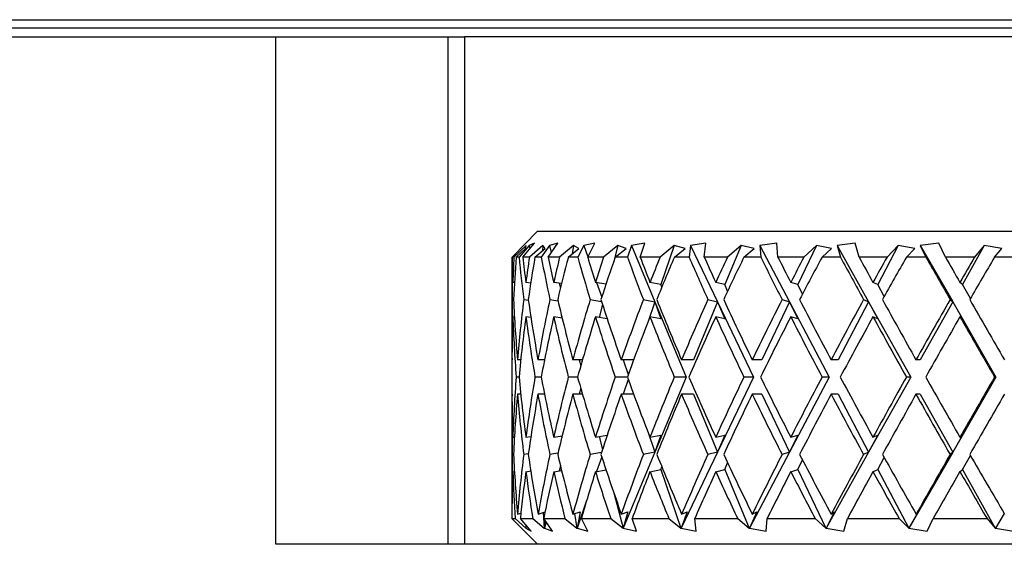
# Model space of a CAD drawing. Header units: inches. Extents: x 2.6 to 39.6, y 3.9 to 32.3.
# Tile 31 of 74: x 14.8 to 15.4, y 18.9 to 19.2. Entities that reach past the tile are written whole.
import ezdxf

# ---------------------------------------------------------------- set-up
doc = ezdxf.new("R2010")
doc.units = ezdxf.units.IN
doc.header["$MEASUREMENT"] = 0

msp = doc.modelspace()

# ---------------------------------------------------------------- linework, layer by layer
at = {"color": 7, "linetype": 'Continuous', "lineweight": 25}
for p, q in [((13.90749, 19.20783), (16.90749, 19.20783)), ((16.57171, 19.20283), (14.24326, 19.20283)), ((14.31249, 19.19783), (14.96374, 19.19783)), ((14.96374, 18.90283), (14.96374, 19.19783)), ((14.96374, 19.19783), (15.06374, 19.19783)), ((15.06374, 19.19783), (15.06374, 18.90283)), ((15.06374, 19.19783), (15.07342, 19.19783)), ((15.07342, 19.19783), (15.07342, 18.90283)), ((15.74155, 19.19783), (15.07342, 19.19783)), ((15.11599, 19.08483), (15.10854, 19.07738)), ((15.11599, 19.08483), (15.69899, 19.08483)), ((15.10116, 19.06983), (15.10914, 19.07795)), ((15.10938, 19.07656), (15.10221, 19.06983)), ((15.10347, 19.06983), (15.10893, 19.07482)), ((15.11105, 19.07656), (15.10517, 19.06983)), ((15.1073, 19.06983), (15.1142, 19.07795)), ((15.10914, 19.07795), (15.10778, 19.07656)), ((15.10893, 19.07482), (15.10938, 19.07656)), ((15.1142, 19.07795), (15.11105, 19.07656)), ((15.11105, 19.07656), (15.11138, 19.07463)), ((15.119, 19.07656), (15.11122, 19.06983)), ((15.11443, 19.06983), (15.12034, 19.07482)), ((15.12285, 19.07656), (15.11805, 19.06983)), ((15.119, 19.07656), (15.11877, 19.0735)), ((15.12034, 19.07482), (15.119, 19.07656)), ((15.12208, 19.06983), (15.12769, 19.07795)), ((15.12769, 19.07795), (15.12285, 19.07656)), ((15.12285, 19.07656), (15.12391, 19.07248)), ((15.13691, 19.07656), (15.12875, 19.06983)), ((15.13381, 19.06983), (15.14, 19.07482)), ((15.13691, 19.07656), (15.13608, 19.07166)), ((15.14, 19.07482), (15.13691, 19.07656)), ((15.14284, 19.07656), (15.13925, 19.06983)), ((15.14923, 19.07795), (15.14284, 19.07656)), ((15.14284, 19.07656), (15.14512, 19.06993)), ((15.14507, 19.06983), (15.14923, 19.07795)), ((15.16261, 19.07656), (15.15431, 19.06983)), ((15.16261, 19.07656), (15.16024, 19.06743)), ((15.16107, 19.06983), (15.16736, 19.07482)), ((15.16736, 19.07482), (15.16261, 19.07656)), ((15.17045, 19.07656), (15.16817, 19.06983)), ((15.1782, 19.07795), (15.17045, 19.07656)), ((15.17045, 19.07656), (15.18411, 19.04379)), ((15.1756, 19.06983), (15.1782, 19.07795)), ((15.19536, 19.07656), (15.18714, 19.06983)), ((15.19536, 19.07656), (15.18756, 19.05386)), ((15.20163, 19.07482), (15.19536, 19.07656)), ((15.19542, 19.06983), (15.20163, 19.07482)), ((15.20487, 19.07656), (15.20398, 19.06983)), ((15.21377, 19.07795), (15.20487, 19.07656)), ((15.20487, 19.07656), (15.22055, 19.04379)), ((15.21281, 19.06983), (15.21377, 19.07795)), ((15.2342, 19.07656), (15.22474, 19.05386)), ((15.2342, 19.07656), (15.22632, 19.06983)), ((15.24182, 19.07482), (15.2342, 19.07656)), ((15.23587, 19.06983), (15.24182, 19.07482)), ((15.25491, 19.07795), (15.24512, 19.07656)), ((15.24512, 19.07656), (15.24564, 19.06983)), ((15.24512, 19.07656), (15.26236, 19.04379)), ((15.25562, 19.06983), (15.25491, 19.07795)), ((15.27804, 19.07656), (15.26718, 19.05386)), ((15.27804, 19.07656), (15.27071, 19.06983)), ((15.28677, 19.07482), (15.27804, 19.07656)), ((15.28126, 19.06983), (15.28677, 19.07482)), ((15.30044, 19.07795), (15.29004, 19.07656)), ((15.29004, 19.07656), (15.29195, 19.06983)), ((15.29004, 19.07656), (15.30835, 19.04379)), ((15.3028, 19.06983), (15.30044, 19.07795)), ((15.32559, 19.07656), (15.31365, 19.05386)), ((15.32559, 19.07656), (15.31903, 19.06983)), ((15.3352, 19.07482), (15.32559, 19.07656)), ((15.33027, 19.06983), (15.3352, 19.07482)), ((15.34905, 19.07795), (15.33834, 19.07656)), ((15.33834, 19.07656), (15.34159, 19.06983)), ((15.33834, 19.07656), (15.3572, 19.04379)), ((15.35299, 19.06983), (15.34905, 19.07795)), ((15.37551, 19.07656), (15.36282, 19.05386)), ((15.37551, 19.07656), (15.36989, 19.06983)), ((15.38571, 19.07482), (15.37551, 19.07656)), ((15.38151, 19.06983), (15.38571, 19.07482)), ((15.10099, 19.06751), (15.10099, 19.02261)), ((15.10221, 19.06983), (15.10116, 19.06983)), ((15.10517, 19.06983), (15.10347, 19.06983)), ((15.11122, 19.06983), (15.1073, 19.06983)), ((15.11805, 19.06983), (15.11443, 19.06983)), ((15.12875, 19.06983), (15.12208, 19.06983)), ((15.13925, 19.06983), (15.13381, 19.06983)), ((15.15431, 19.06983), (15.14507, 19.06983)), ((15.16817, 19.06983), (15.16107, 19.06983)), ((15.18714, 19.06983), (15.1756, 19.06983)), ((15.20398, 19.06983), (15.19542, 19.06983)), ((15.22632, 19.06983), (15.21281, 19.06983)), ((15.24564, 19.06983), (15.23587, 19.06983)), ((15.27071, 19.06983), (15.25562, 19.06983)), ((15.29195, 19.06983), (15.28126, 19.06983)), ((15.31903, 19.06983), (15.3028, 19.06983)), ((15.34159, 19.06983), (15.33027, 19.06983)), ((15.36989, 19.06983), (15.35299, 19.06983)), ((15.39313, 19.06983), (15.38151, 19.06983)), ((15.10249, 19.05495), (15.10156, 19.05509)), ((15.11195, 19.05467), (15.10914, 19.05509)), ((15.12986, 19.05437), (15.1253, 19.05509)), ((15.12857, 19.05457), (15.12926, 19.05191)), ((15.1557, 19.05404), (15.14958, 19.05509)), ((15.15025, 19.05497), (15.15319, 19.04642)), ((15.18756, 19.05386), (15.18127, 19.05509)), ((15.18813, 19.05225), (15.18756, 19.05386)), ((15.22474, 19.05386), (15.21948, 19.05509)), ((15.22639, 19.04997), (15.22474, 19.05386)), ((15.26718, 19.05386), (15.26309, 19.05509)), ((15.26989, 19.04827), (15.26718, 19.05386)), ((15.31365, 19.05386), (15.31086, 19.05509)), ((15.31738, 19.04687), (15.31365, 19.05386)), ((15.36282, 19.05386), (15.36141, 19.05509)), ((15.36748, 19.04565), (15.36282, 19.05386)), ((15.10126, 19.0451), (15.10198, 19.04499)), ((15.10787, 19.0451), (15.11057, 19.04469)), ((15.12309, 19.0451), (15.12778, 19.04436)), ((15.14649, 19.0451), (15.15311, 19.04396)), ((15.1774, 19.0451), (15.18411, 19.04379)), ((15.18411, 19.04379), (15.18, 19.03183)), ((15.18411, 19.04379), (15.20233, 19.00008)), ((15.18411, 19.04379), (15.18756, 19.03386)), ((15.22055, 19.04379), (15.20649, 19.01008)), ((15.21494, 19.0451), (15.22055, 19.04379)), ((15.22055, 19.04379), (15.24145, 19.00008)), ((15.22055, 19.04379), (15.22474, 19.03386)), ((15.26236, 19.04379), (15.24624, 19.01008)), ((15.25801, 19.0451), (15.26236, 19.04379)), ((15.26236, 19.04379), (15.28536, 19.00008)), ((15.26236, 19.04379), (15.26718, 19.03386)), ((15.30835, 19.04379), (15.29062, 19.01008)), ((15.30538, 19.0451), (15.30835, 19.04379)), ((15.30835, 19.04379), (15.31365, 19.03386)), ((15.30835, 19.04379), (15.33277, 19.00008)), ((15.3572, 19.04379), (15.33836, 19.01008)), ((15.35569, 19.0451), (15.3572, 19.04379)), ((15.3572, 19.04379), (15.36282, 19.03386)), ((15.3572, 19.04379), (15.38234, 19.00008)), ((15.15368, 19.0422), (15.15174, 19.03472)), ((15.1025, 19.03495), (15.10156, 19.03509)), ((15.11207, 19.03465), (15.10914, 19.03509)), ((15.1302, 19.03431), (15.1253, 19.03509)), ((15.12995, 19.03536), (15.12978, 19.03438)), ((15.15639, 19.03392), (15.14958, 19.03509)), ((15.18756, 19.03386), (15.18127, 19.03509)), ((15.22474, 19.03386), (15.21948, 19.03509)), ((15.26718, 19.03386), (15.26309, 19.03509)), ((15.31365, 19.03386), (15.31086, 19.03509)), ((15.36282, 19.03386), (15.36141, 19.03509)), ((15.10615, 19.01008), (15.10426, 19.01008)), ((15.11996, 19.01008), (15.11616, 19.01008)), ((15.14204, 19.01008), (15.13645, 19.01008)), ((15.14013, 19.01008), (15.14104, 19.0066)), ((15.17175, 19.01008), (15.16454, 19.01008)), ((15.16567, 19.01008), (15.16861, 19.0015)), ((15.20649, 19.01008), (15.19961, 19.01008)), ((15.24624, 19.01008), (15.24067, 19.01008)), ((15.29062, 19.01008), (15.28652, 19.01008)), ((15.33836, 19.01008), (15.33586, 19.01008)), ((15.10515, 19.00008), (15.10347, 19.00008)), ((15.11801, 19.00008), (15.11442, 19.00008)), ((15.1392, 19.00008), (15.1338, 19.00008)), ((15.1681, 19.00008), (15.16106, 19.00008)), ((15.16861, 18.99866), (15.16567, 18.99008)), ((15.20233, 19.00008), (15.18411, 18.95637)), ((15.20233, 19.00008), (15.19541, 19.00008)), ((15.24145, 19.00008), (15.22055, 18.95637)), ((15.24145, 19.00008), (15.23585, 19.00008)), ((15.28536, 19.00008), (15.26236, 18.95637)), ((15.28536, 19.00008), (15.28124, 19.00008)), ((15.33277, 19.00008), (15.30835, 18.95637)), ((15.33277, 19.00008), (15.33025, 19.00008)), ((15.38234, 19.00008), (15.3572, 18.95637)), ((15.38234, 19.00008), (15.38149, 19.00008)), ((15.14104, 18.99356), (15.14013, 18.99008)), ((15.10615, 18.99008), (15.10426, 18.99008)), ((15.11996, 18.99008), (15.11616, 18.99008)), ((15.14204, 18.99008), (15.13645, 18.99008)), ((15.17175, 18.99008), (15.16454, 18.99008)), ((15.20649, 18.99008), (15.19961, 18.99008)), ((15.20649, 18.99008), (15.22055, 18.95637)), ((15.24624, 18.99008), (15.24067, 18.99008)), ((15.24624, 18.99008), (15.26236, 18.95637)), ((15.29062, 18.99008), (15.28652, 18.99008)), ((15.29062, 18.99008), (15.30835, 18.95637)), ((15.33836, 18.99008), (15.33586, 18.99008)), ((15.33836, 18.99008), (15.3572, 18.95637)), ((15.10099, 18.97755), (15.10099, 18.93265)), ((15.10156, 18.96506), (15.1025, 18.9652)), ((15.10914, 18.96506), (15.11207, 18.9655)), ((15.1253, 18.96506), (15.1302, 18.96584)), ((15.12978, 18.96577), (15.12995, 18.9648)), ((15.14958, 18.96506), (15.15639, 18.96624)), ((15.15174, 18.96544), (15.15368, 18.95796)), ((15.18, 18.96833), (15.18411, 18.95637)), ((15.18127, 18.96506), (15.18756, 18.9663)), ((15.18756, 18.9663), (15.18411, 18.95637)), ((15.21948, 18.96506), (15.22474, 18.9663)), ((15.22474, 18.9663), (15.22055, 18.95637)), ((15.26718, 18.9663), (15.26236, 18.95637)), ((15.26309, 18.96506), (15.26718, 18.9663)), ((15.31365, 18.9663), (15.30835, 18.95637)), ((15.31086, 18.96506), (15.31365, 18.9663)), ((15.36282, 18.9663), (15.3572, 18.95637)), ((15.36141, 18.96506), (15.36282, 18.9663)), ((15.10198, 18.95516), (15.10126, 18.95506)), ((15.11057, 18.95546), (15.10787, 18.95506)), ((15.12778, 18.9558), (15.12309, 18.95506)), ((15.15311, 18.9562), (15.14649, 18.95506)), ((15.15319, 18.95374), (15.15025, 18.94518)), ((15.18411, 18.95637), (15.16567, 18.91214)), ((15.18411, 18.95637), (15.1774, 18.95506)), ((15.22055, 18.95637), (15.19939, 18.91214)), ((15.22055, 18.95637), (15.21494, 18.95506)), ((15.26236, 18.95637), (15.23909, 18.91214)), ((15.26236, 18.95637), (15.25801, 18.95506)), ((15.30835, 18.95637), (15.28364, 18.91214)), ((15.30835, 18.95637), (15.30538, 18.95506)), ((15.31365, 18.9463), (15.31738, 18.95328)), ((15.3572, 18.95637), (15.33175, 18.91214)), ((15.3572, 18.95637), (15.35569, 18.95506)), ((15.36282, 18.9463), (15.36748, 18.95451)), ((15.12926, 18.94824), (15.12857, 18.94558)), ((15.18756, 18.9463), (15.18813, 18.94791)), ((15.22474, 18.9463), (15.22639, 18.95018)), ((15.26718, 18.9463), (15.26989, 18.95189)), ((15.10156, 18.94506), (15.10249, 18.9452)), ((15.10914, 18.94506), (15.11195, 18.94549)), ((15.1253, 18.94506), (15.12986, 18.94579)), ((15.14958, 18.94506), (15.1557, 18.94612)), ((15.18127, 18.94506), (15.18756, 18.9463)), ((15.18756, 18.9463), (15.19929, 18.91214)), ((15.21948, 18.94506), (15.22474, 18.9463)), ((15.22474, 18.9463), (15.23898, 18.91214)), ((15.26309, 18.94506), (15.26718, 18.9463)), ((15.26718, 18.9463), (15.28352, 18.91214)), ((15.31086, 18.94506), (15.31365, 18.9463)), ((15.31365, 18.9463), (15.33162, 18.91214)), ((15.36141, 18.94506), (15.36282, 18.9463)), ((15.36282, 18.9463), (15.38191, 18.91214)), ((15.16024, 18.93272), (15.16559, 18.91214)), ((15.14447, 18.92833), (15.13891, 18.91214)), ((15.10427, 18.92038), (15.10625, 18.92096)), ((15.11619, 18.92038), (15.12028, 18.92163)), ((15.11917, 18.92129), (15.11984, 18.91214)), ((15.13649, 18.92038), (15.14061, 18.92173)), ((15.13741, 18.92068), (15.13885, 18.91214)), ((15.14061, 18.92173), (15.1389, 18.91217)), ((15.16459, 18.92038), (15.1683, 18.92173)), ((15.1683, 18.92173), (15.16566, 18.91217)), ((15.20287, 18.92173), (15.19939, 18.91217)), ((15.19967, 18.92038), (15.20287, 18.92173)), ((15.24332, 18.92173), (15.2391, 18.91217)), ((15.24074, 18.92038), (15.24332, 18.92173)), ((15.2885, 18.92173), (15.28365, 18.91217)), ((15.2866, 18.92038), (15.2885, 18.92173)), ((15.3371, 18.92173), (15.33177, 18.91217)), ((15.33594, 18.92038), (15.3371, 18.92173)), ((15.38713, 18.92072), (15.38206, 18.91217)), ((15.10524, 18.91358), (15.101, 18.91783)), ((15.101, 18.91783), (15.10294, 18.91783)), ((15.10294, 18.91783), (15.1091, 18.91214)), ((15.10524, 18.91358), (15.11599, 18.90283)), ((15.11223, 18.91053), (15.10592, 18.91783)), ((15.10592, 18.91783), (15.11317, 18.91783)), ((15.10904, 18.91422), (15.10909, 18.91217)), ((15.1091, 18.91214), (15.10909, 18.91217)), ((15.10909, 18.91217), (15.10912, 18.91214)), ((15.1094, 18.91381), (15.10912, 18.91214)), ((15.11317, 18.91783), (15.11984, 18.91214)), ((15.12466, 18.91053), (15.11951, 18.91783)), ((15.11951, 18.91783), (15.13186, 18.91783)), ((15.11984, 18.91214), (15.11986, 18.91217)), ((15.12022, 18.91683), (15.11986, 18.91217)), ((15.11986, 18.91217), (15.11988, 18.91214)), ((15.12086, 18.91592), (15.11988, 18.91214)), ((15.13186, 18.91783), (15.13885, 18.91214)), ((15.13885, 18.91214), (15.1389, 18.91217)), ((15.1389, 18.91217), (15.13891, 18.91214)), ((15.14523, 18.91053), (15.14139, 18.91783)), ((15.14139, 18.91783), (15.15849, 18.91783)), ((15.15849, 18.91783), (15.16559, 18.91214)), ((15.16559, 18.91214), (15.16566, 18.91217)), ((15.16566, 18.91217), (15.16567, 18.91214)), ((15.17334, 18.91053), (15.17092, 18.91783)), ((15.17092, 18.91783), (15.19227, 18.91783)), ((15.19227, 18.91783), (15.19929, 18.91214)), ((15.19929, 18.91214), (15.19939, 18.91217)), ((15.19939, 18.91217), (15.19939, 18.91214)), ((15.20819, 18.91053), (15.20726, 18.91783)), ((15.20726, 18.91783), (15.23225, 18.91783)), ((15.23225, 18.91783), (15.23898, 18.91214)), ((15.23898, 18.91214), (15.2391, 18.91217)), ((15.2391, 18.91217), (15.23909, 18.91214)), ((15.24877, 18.91053), (15.24936, 18.91783)), ((15.24936, 18.91783), (15.27727, 18.91783)), ((15.27727, 18.91783), (15.28352, 18.91214)), ((15.28352, 18.91214), (15.28365, 18.91217)), ((15.28365, 18.91217), (15.28364, 18.91214)), ((15.29392, 18.91053), (15.29601, 18.91783)), ((15.29601, 18.91783), (15.32603, 18.91783)), ((15.32603, 18.91783), (15.33162, 18.91214)), ((15.33162, 18.91214), (15.33177, 18.91217)), ((15.33177, 18.91217), (15.33175, 18.91214)), ((15.34233, 18.91053), (15.34586, 18.91783)), ((15.34586, 18.91783), (15.37714, 18.91783)), ((15.37714, 18.91783), (15.38191, 18.91214)), ((15.38191, 18.91214), (15.38206, 18.91217)), ((15.38206, 18.91217), (15.38204, 18.91214)), ((15.10912, 18.91214), (15.11223, 18.91053)), ((15.11988, 18.91214), (15.12466, 18.91053)), ((15.13891, 18.91214), (15.14523, 18.91053)), ((15.16567, 18.91214), (15.17334, 18.91053)), ((15.19939, 18.91214), (15.20819, 18.91053)), ((15.23909, 18.91214), (15.24877, 18.91053)), ((15.28364, 18.91214), (15.29392, 18.91053)), ((15.33175, 18.91214), (15.34233, 18.91053)), ((15.38204, 18.91214), (15.39262, 18.91053)), ((15.25758, 18.90283), (14.96374, 18.90283)), ((15.55739, 18.90283), (15.25758, 18.90283))]:
    msp.add_line(p, q, dxfattribs=at)
for centre, major_axis, ratio, start_param, end_param in [((15.40749, 19.00008), (-0.0576, 0.52986), 0.568145, 1.377349, 1.424209), ((15.40749, 19.02008), (-0.0576, 0.52986), 0.568145, 1.415266, 1.443115), ((15.40749, 19.00008), (-0.01948, 0.53075), 0.576312, 1.417877, 1.445832), ((15.40749, 18.98008), (-0.01948, 0.53075), 0.576312, 1.379769, 1.426919), ((15.40749, 19.00008), (-0.12592, 0.52665), 0.530596, 1.312839, 1.3597), ((15.40749, 19.02008), (-0.12592, 0.52665), 0.530596, 1.350756, 1.378606), ((15.40749, 19.00008), (0.0576, 0.52986), 0.568145, 1.500708, 1.528662), ((15.40749, 18.98008), (0.0576, 0.52986), 0.568145, 1.462599, 1.509749), ((15.40749, 19.00008), (-0.18015, 0.52398), 0.473241, 1.27774, 1.3246), ((15.40749, 19.02008), (-0.18015, 0.52398), 0.473241, 1.315657, 1.343506), ((15.40749, 19.00008), (0.12592, 0.52665), 0.530596, 1.565217, 1.593171), ((15.40749, 18.98008), (0.12592, 0.52665), 0.530596, 1.527108, 1.574258), ((15.40749, 19.00008), (-0.22127, 0.52324), 0.405341, 1.269268, 1.316128), ((15.40749, 19.02008), (-0.22127, 0.52324), 0.405341, 1.307185, 1.335035), ((15.40749, 19.00008), (0.18015, 0.52398), 0.473241, 1.600316, 1.628271), ((15.40749, 18.98008), (0.18015, 0.52398), 0.473241, 1.562208, 1.609358), ((15.40749, 19.00008), (-0.25201, 0.52421), 0.332803, 1.280382, 1.327242), ((15.40749, 19.02008), (-0.25201, 0.52421), 0.332803, 1.318299, 1.346148), ((15.40749, 19.00008), (0.22127, 0.52324), 0.405341, 1.608788, 1.636742), ((15.40749, 18.98008), (0.22127, 0.52324), 0.405341, 1.57068, 1.617829), ((15.40749, 19.00008), (-0.27462, 0.5261), 0.258705, 1.304796, 1.351657), ((15.40749, 19.02008), (-0.27462, 0.5261), 0.258705, 1.342713, 1.370563), ((15.40749, 19.00008), (0.25201, 0.52421), 0.332803, 1.597674, 1.625629), ((15.40749, 18.98008), (0.25201, 0.52421), 0.332803, 1.559566, 1.606716), ((15.40749, 19.00008), (-0.29061, 0.52816), 0.184425, 1.337898, 1.384758), ((15.40749, 19.02008), (-0.29061, 0.52816), 0.184425, 1.375815, 1.403665), ((15.40749, 19.00008), (0.27462, 0.5261), 0.258705, 1.57326, 1.601214), ((15.40749, 18.98008), (0.27462, 0.5261), 0.258705, 1.535151, 1.582301), ((15.40749, 19.00008), (-0.30086, 0.52983), 0.110441, 1.376397, 1.423257), ((15.40749, 19.02008), (-0.30086, 0.52983), 0.110441, 1.414314, 1.442164), ((15.40749, 19.00008), (0.29061, 0.52816), 0.184425, 1.540158, 1.568112), ((15.40749, 18.98008), (0.29061, 0.52816), 0.184425, 1.502049, 1.549199), ((15.40749, 19.00008), (-0.30588, 0.53075), 0.036772, 1.417839, 1.4647), ((15.40749, 19.02008), (-0.30588, 0.53075), 0.036772, 1.455757, 1.483606), ((15.40749, 19.00008), (0.30086, 0.52983), 0.110441, 1.501659, 1.529613), ((15.40749, 18.98008), (0.30086, 0.52983), 0.110441, 1.46355, 1.5107), ((15.40749, 19.00008), (-0.01948, 0.53075), 0.576312, 1.464738, 1.530808), ((15.40749, 19.02008), (-0.0576, 0.52986), 0.568145, 1.462028, 1.527955), ((15.40749, 19.00008), (0.0576, 0.52986), 0.568145, 1.547568, 1.613638), ((15.40749, 19.02008), (-0.12592, 0.52665), 0.530596, 1.397519, 1.463446), ((15.40749, 19.00008), (0.12592, 0.52665), 0.530596, 1.612077, 1.678147), ((15.40749, 19.02008), (-0.18015, 0.52398), 0.473241, 1.362419, 1.428346), ((15.40749, 19.00008), (0.18015, 0.52398), 0.473241, 1.647177, 1.713247), ((15.40749, 19.02008), (-0.22127, 0.52324), 0.405341, 1.353947, 1.419874), ((15.40749, 19.00008), (0.22127, 0.52324), 0.405341, 1.655648, 1.721718), ((15.40749, 19.02008), (-0.25201, 0.52421), 0.332803, 1.365061, 1.430988), ((15.40749, 19.00008), (0.25201, 0.52421), 0.332803, 1.644535, 1.710605), ((15.40749, 19.02008), (-0.27462, 0.5261), 0.258705, 1.389476, 1.455402), ((15.40749, 19.00008), (0.27462, 0.5261), 0.258705, 1.62012, 1.68619), ((15.40749, 19.02008), (-0.29061, 0.52816), 0.184425, 1.422577, 1.488504), ((15.40749, 19.00008), (0.29061, 0.52816), 0.184425, 1.587018, 1.653088), ((15.40749, 19.02008), (-0.30086, 0.52983), 0.110441, 1.461076, 1.527003), ((15.40749, 19.00008), (0.30086, 0.52983), 0.110441, 1.548519, 1.614589), ((15.40749, 19.02008), (-0.30588, 0.53075), 0.036772, 1.502519, 1.568446), ((15.40749, 18.98008), (-0.01948, 0.53075), 0.576312, 1.445832, 1.511963), ((15.40749, 19.00008), (-0.0576, 0.52986), 0.568145, 1.443115, 1.509117), ((15.40749, 18.98008), (0.0576, 0.52986), 0.568145, 1.528662, 1.594793), ((15.40749, 19.00008), (-0.12592, 0.52665), 0.530596, 1.378606, 1.444608), ((15.40749, 18.98008), (0.12592, 0.52665), 0.530596, 1.593171, 1.659302), ((15.40749, 19.00008), (-0.18015, 0.52398), 0.473241, 1.343506, 1.409508), ((15.40749, 18.98008), (0.18015, 0.52398), 0.473241, 1.628271, 1.694402), ((15.40749, 19.00008), (-0.22127, 0.52324), 0.405341, 1.335035, 1.401036), ((15.40749, 18.98008), (0.22127, 0.52324), 0.405341, 1.636742, 1.702874), ((15.40749, 19.00008), (-0.25201, 0.52421), 0.332803, 1.346148, 1.41215), ((15.40749, 18.98008), (0.25201, 0.52421), 0.332803, 1.625629, 1.69176), ((15.40749, 19.00008), (-0.27462, 0.5261), 0.258705, 1.370563, 1.436565), ((15.40749, 18.98008), (0.27462, 0.5261), 0.258705, 1.601214, 1.667345), ((15.40749, 19.00008), (-0.29061, 0.52816), 0.184425, 1.403665, 1.469666), ((15.40749, 18.98008), (0.29061, 0.52816), 0.184425, 1.568112, 1.634244), ((15.40749, 19.00008), (-0.30086, 0.52983), 0.110441, 1.442164, 1.508165), ((15.40749, 18.98008), (0.30086, 0.52983), 0.110441, 1.529613, 1.595745), ((15.40749, 19.00008), (-0.30588, 0.53075), 0.036772, 1.483606, 1.549608), ((15.40749, 19.02008), (0.01948, 0.53075), 0.576312, 1.62963, 1.695761), ((15.40749, 19.00008), (0.0576, 0.52986), 0.568145, 1.632476, 1.698478), ((15.40749, 19.02008), (-0.0576, 0.52986), 0.568145, 1.546799, 1.612931), ((15.40749, 19.00008), (0.12592, 0.52665), 0.530596, 1.696985, 1.762987), ((15.40749, 19.02008), (-0.12592, 0.52665), 0.530596, 1.48229, 1.548422), ((15.40749, 19.00008), (0.18015, 0.52398), 0.473241, 1.732085, 1.798086), ((15.40749, 19.02008), (-0.18015, 0.52398), 0.473241, 1.447191, 1.513322), ((15.40749, 19.00008), (0.22127, 0.52324), 0.405341, 1.740556, 1.806558), ((15.40749, 19.02008), (-0.22127, 0.52324), 0.405341, 1.438719, 1.50485), ((15.40749, 19.00008), (0.25201, 0.52421), 0.332803, 1.729443, 1.795444), ((15.40749, 19.02008), (-0.25201, 0.52421), 0.332803, 1.449833, 1.515964), ((15.40749, 19.00008), (0.27462, 0.5261), 0.258705, 1.705028, 1.77103), ((15.40749, 19.02008), (-0.27462, 0.5261), 0.258705, 1.474247, 1.540379), ((15.40749, 19.00008), (0.29061, 0.52816), 0.184425, 1.671926, 1.737928), ((15.40749, 19.02008), (-0.29061, 0.52816), 0.184425, 1.507349, 1.57348), ((15.40749, 19.00008), (0.30086, 0.52983), 0.110441, 1.633427, 1.699429), ((15.40749, 19.02008), (-0.30086, 0.52983), 0.110441, 1.545848, 1.611979), ((15.40749, 19.00008), (0.30588, 0.53075), 0.036772, 1.591985, 1.657987), ((15.40749, 19.00008), (0.01948, 0.53075), 0.576312, 1.610785, 1.676855), ((15.40749, 18.98008), (0.0576, 0.52986), 0.568145, 1.613638, 1.679565), ((15.40749, 19.00008), (-0.0576, 0.52986), 0.568145, 1.527955, 1.594025), ((15.40749, 18.98008), (0.12592, 0.52665), 0.530596, 1.678147, 1.744074), ((15.40749, 19.00008), (-0.12592, 0.52665), 0.530596, 1.463446, 1.529516), ((15.40749, 18.98008), (0.18015, 0.52398), 0.473241, 1.713247, 1.779174), ((15.40749, 19.00008), (-0.18015, 0.52398), 0.473241, 1.428346, 1.494416), ((15.40749, 18.98008), (0.22127, 0.52324), 0.405341, 1.721718, 1.787645), ((15.40749, 19.00008), (-0.22127, 0.52324), 0.405341, 1.419874, 1.485944), ((15.40749, 18.98008), (0.25201, 0.52421), 0.332803, 1.710605, 1.776532), ((15.40749, 19.00008), (-0.25201, 0.52421), 0.332803, 1.430988, 1.497058), ((15.40749, 18.98008), (0.27462, 0.5261), 0.258705, 1.68619, 1.752117), ((15.40749, 19.00008), (-0.27462, 0.5261), 0.258705, 1.455402, 1.521472), ((15.40749, 18.98008), (0.29061, 0.52816), 0.184425, 1.653088, 1.719015), ((15.40749, 19.00008), (-0.29061, 0.52816), 0.184425, 1.488504, 1.554574), ((15.40749, 18.98008), (0.30086, 0.52983), 0.110441, 1.614589, 1.680516), ((15.40749, 19.00008), (-0.30086, 0.52983), 0.110441, 1.527003, 1.593073), ((15.40749, 18.98008), (0.30588, 0.53075), 0.036772, 1.573147, 1.639074), ((15.40749, 19.00008), (0.0576, 0.52986), 0.568145, 1.717384, 1.783179), ((15.40749, 19.02008), (0.01948, 0.53075), 0.576312, 1.714674, 1.780876), ((15.40749, 19.00008), (0.12592, 0.52665), 0.530596, 1.781893, 1.847688), ((15.40749, 19.02008), (-0.0576, 0.52986), 0.568145, 1.631844, 1.698046), ((15.40749, 19.00008), (0.18015, 0.52398), 0.473241, 1.816993, 1.882787), ((15.40749, 19.02008), (-0.12592, 0.52665), 0.530596, 1.567335, 1.633536), ((15.40749, 19.00008), (0.22127, 0.52324), 0.405341, 1.825464, 1.891259), ((15.40749, 19.02008), (-0.18015, 0.52398), 0.473241, 1.532235, 1.598437), ((15.40749, 19.00008), (0.25201, 0.52421), 0.332803, 1.81435, 1.880145), ((15.40749, 19.02008), (-0.22127, 0.52324), 0.405341, 1.523763, 1.589965), ((15.40749, 19.00008), (0.27462, 0.5261), 0.258705, 1.789936, 1.855731), ((15.40749, 19.02008), (-0.25201, 0.52421), 0.332803, 1.534877, 1.601079), ((15.40749, 19.00008), (0.29061, 0.52816), 0.184425, 1.756834, 1.822629), ((15.40749, 19.02008), (-0.27462, 0.5261), 0.258705, 1.559291, 1.625493), ((15.40749, 19.00008), (0.30086, 0.52983), 0.110441, 1.718335, 1.78413), ((15.40749, 19.02008), (-0.29061, 0.52816), 0.184425, 1.592393, 1.658595), ((15.40749, 19.00008), (0.30588, 0.53075), 0.036772, 1.676893, 1.742688), ((15.40749, 19.02008), (-0.30086, 0.52983), 0.110441, 1.630892, 1.697094), ((15.40749, 18.98008), (0.0576, 0.52986), 0.568145, 1.698478, 1.750006), ((15.40749, 19.00008), (0.01948, 0.53075), 0.576312, 1.695761, 1.747507), ((15.40749, 18.98008), (0.12592, 0.52665), 0.530596, 1.762987, 1.814515), ((15.40749, 19.00008), (-0.0576, 0.52986), 0.568145, 1.612931, 1.664677), ((15.40749, 18.98008), (0.18015, 0.52398), 0.473241, 1.798086, 1.849615), ((15.40749, 19.00008), (-0.12592, 0.52665), 0.530596, 1.548422, 1.600168), ((15.40749, 18.98008), (0.22127, 0.52324), 0.405341, 1.806558, 1.858086), ((15.40749, 19.00008), (-0.18015, 0.52398), 0.473241, 1.513322, 1.565068), ((15.40749, 18.98008), (0.25201, 0.52421), 0.332803, 1.795444, 1.846973), ((15.40749, 19.00008), (-0.22127, 0.52324), 0.405341, 1.50485, 1.556596), ((15.40749, 18.98008), (0.27462, 0.5261), 0.258705, 1.77103, 1.822558), ((15.40749, 19.00008), (-0.25201, 0.52421), 0.332803, 1.515964, 1.56771), ((15.40749, 18.98008), (0.29061, 0.52816), 0.184425, 1.737928, 1.789456), ((15.40749, 19.00008), (-0.27462, 0.5261), 0.258705, 1.540379, 1.592124), ((15.40749, 18.98008), (0.30086, 0.52983), 0.110441, 1.699429, 1.750957), ((15.40749, 19.00008), (-0.29061, 0.52816), 0.184425, 1.57348, 1.625226), ((15.40749, 18.98008), (0.30588, 0.53075), 0.036772, 1.657987, 1.709515), ((15.40749, 19.00008), (-0.30086, 0.52983), 0.110441, 1.611979, 1.663725)]:
    msp.add_ellipse(centre, major_axis=major_axis, ratio=ratio, start_param=start_param, end_param=end_param, dxfattribs=at)

doc.saveas('drawing.dxf')
